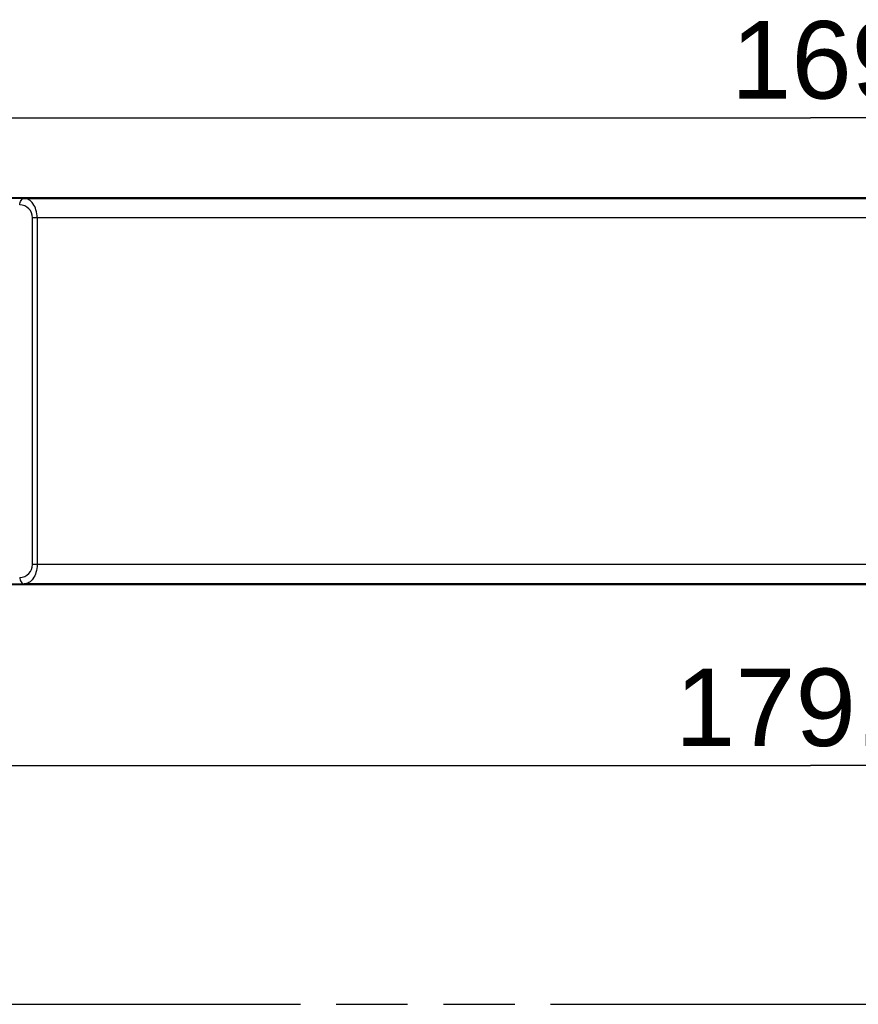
# Model space of a CAD drawing. Header units: millimetres. Extents: x 0 to 210, y 0 to 297.
# Tile 7 of 22: x 67 to 89, y 133 to 159. Entities that reach past the tile are written whole.
import ezdxf
from ezdxf.enums import TextEntityAlignment as Align

# ---------------------------------------------------------------- set-up
doc = ezdxf.new("R2010")
doc.units = ezdxf.units.MM
doc.header["$LTSCALE"] = 19.36
doc.linetypes.add('PHANTOM', pattern=[0.8, 0.45, -0.05, 0.1, -0.05, 0.1, -0.05])
doc.layers.get('0').update_dxf_attribs({"linetype": 'CONTINUOUS'})
doc.layers.add('DEFAULT_3', color=7, linetype='PHANTOM')
doc.layers.add('Z_DIM_2D', color=7, linetype='CONTINUOUS')
doc.styles.add('TEXTSTYLE_3', font='helveticaneueltw1g-ltcn.otf')
doc.dimstyles.new('DIMSTYLE_1', dxfattribs={"dimtxt": 2.1, "dimasz": 3.5, "dimexe": 1.5, "dimexo": 0, "dimgap": 0.525, "dimtad": 1, "dimdec": 3, "dimlfac": 2.857143, "dimdsep": 46, "dimtxsty": 'TEXTSTYLE_3', "dimblk": '_FILLED', "dimblk1": '_FILLED', "dimblk2": '_FILLED', "dimcen": 0.09, "dimclrt": 5, "dimadec": 3, "dimazin": 2, "dimtp": 0.5, "dimtm": 0.5, "dimtfac": 1, "dimtdec": 3, "dimtofl": 0, "dimtmove": 0, "dimatfit": 3, "dimldrblk": '_FILLED', "dimfxl": 0, "dimtolj": 1, "dimarcsym": 0})

# ---------------------------------------------------------------- blocks, each defined once
blk = doc.blocks.new('*D2')
at = {"layer": 'Z_DIM_2D', "color": 2, "linetype": 'Continuous', "transparency": 16777216}
for p, q in [((56.786, 145.093), (56.786, 137.652)), ((119.506, 145.093), (119.506, 137.652)), ((56.786, 139.152), (88.146, 139.152)), ((119.506, 139.152), (88.146, 139.152))]:
    blk.add_line(p, q, dxfattribs=at)
at = {"layer": 'Z_DIM_2D', "color": 5, "linetype": 'Continuous', "transparency": 16777216, "style": 'TEXTSTYLE_3'}
blk.add_text('179.2', height=2.1, dxfattribs=at).set_placement((88.146, 139.677), align=Align.CENTER)
blk = doc.blocks.new('_FILLED')
at = {"color": 0, "linetype": 'ByBlock'}
blk.add_solid([(0, 0), (-1, 0.125), (-1, -0.125)], dxfattribs=at)
blk = doc.blocks.new('_NONE')
blk = doc.blocks.new('*D7')
at = {"layer": 'Z_DIM_2D', "color": 2, "linetype": 'Continuous', "transparency": 16777216}
for p, q in [((58.536, 149.293), (58.536, 158.195)), ((117.756, 149.293), (117.756, 158.195)), ((58.536, 156.695), (88.146, 156.695)), ((117.756, 156.695), (88.146, 156.695))]:
    blk.add_line(p, q, dxfattribs=at)
at = {"layer": 'Z_DIM_2D', "color": 5, "linetype": 'Continuous', "transparency": 16777216, "style": 'TEXTSTYLE_3'}
blk.add_text('169.2', height=2.1, dxfattribs=at).set_placement((89.664, 157.22), align=Align.CENTER)

msp = doc.modelspace()

# ---------------------------------------------------------------- linework, layer by layer
at = {"color": 7, "linetype": 'Continuous'}
for p, q in [((57.83574, 154.54255), (118.45574, 154.54255)), ((66.85226, 154.51276), (66.3785, 154.51483)), ((66.85226, 154.51276), (109.43923, 154.51276)), ((66.37851, 144.07028), (66.85226, 144.07234)), ((109.43923, 144.07234), (66.85226, 144.07234)), ((118.45574, 144.04255), (57.83574, 144.04255))]:
    msp.add_line(p, q, dxfattribs=at)
at = {"color": 9, "linetype": 'Continuous'}
for p, q in [((67.07699, 144.59734), (67.07699, 153.98777)), ((109.2145, 153.98777), (67.07699, 153.98777)), ((67.20073, 153.98777), (67.20073, 144.59734)), ((109.2145, 144.59734), (67.07699, 144.59734))]:
    msp.add_line(p, q, dxfattribs=at)
for centre, start, end in [((66.72699, 153.98777), 359.999166, 89.750077), ((66.72699, 144.59733), 270.249928, 0.000857)]:
    msp.add_arc(centre, 0.35, start, end, dxfattribs=at)
for points, knots in [([(66.72852, 154.33777), (66.72856, 154.3594), (66.73432, 154.40304), (66.76009, 154.46113), (66.8014, 154.50241), (66.83654, 154.5127), (66.85226, 154.51277)], [0, 0, 0, 0, 0.27662066, 0.55513931, 0.79908639, 1, 1, 1, 1]), ([(67.20073, 153.98777), (67.20072, 154.06095), (67.18206, 154.19791), (67.10304, 154.37025), (66.98938, 154.48389), (66.89512, 154.51249), (66.85226, 154.51276)], [0, 0, 0, 0, 0.31892574, 0.592694, 0.81319307, 1, 1, 1, 1]), ([(67.20073, 144.59734), (67.20072, 144.52416), (67.18206, 144.3872), (67.10303, 144.21486), (66.98938, 144.10122), (66.89512, 144.07262), (66.85226, 144.07234)], [0, 0, 0, 0, 0.318939, 0.59270335, 0.81319785, 1, 1, 1, 1]), ([(66.72852, 144.24734), (66.72856, 144.22571), (66.73432, 144.18207), (66.76009, 144.12398), (66.8014, 144.0827), (66.83654, 144.07241), (66.85226, 144.07234)], [0, 0, 0, 0, 0.27662066, 0.5551393, 0.79908638, 1, 1, 1, 1])]:
    msp.add_open_spline(points, degree=3, knots=knots, dxfattribs=at)
at = {"layer": 'DEFAULT_3', "color": 91, "linetype": 'PHANTOM', "true_color": 0x80ff80}
msp.add_line((50.12864, 132.68), (150.12864, 132.68), dxfattribs=at)

# ---------------------------------------------------------------- dimensions: what is measured, and where the dimension line sits
at = {"layer": 'Z_DIM_2D', "color": 2, "linetype": 'Continuous'}
for base, p1, p2, picture, middle in [((117.75574, 156.69497), (58.53574, 149.29255), (117.75574, 149.29255), '*D7', (89.69924, 156.69497)), ((119.50574, 139.15169), (56.78574, 145.09255), (119.50574, 145.09255), '*D2', (88.18101, 139.15169))]:
    dim = msp.add_linear_dim(base=base, p1=p1, p2=p2, dimstyle='DIMSTYLE_1', override={"dimblk1": 'NONE', "dimblk2": 'NONE', "dimsah": 1}, dxfattribs=at)
    dim.commit()
    dim.dimension.update_dxf_attribs({"geometry": picture, "text_midpoint": middle, "dimtype": 160})

doc.saveas('drawing.dxf')
